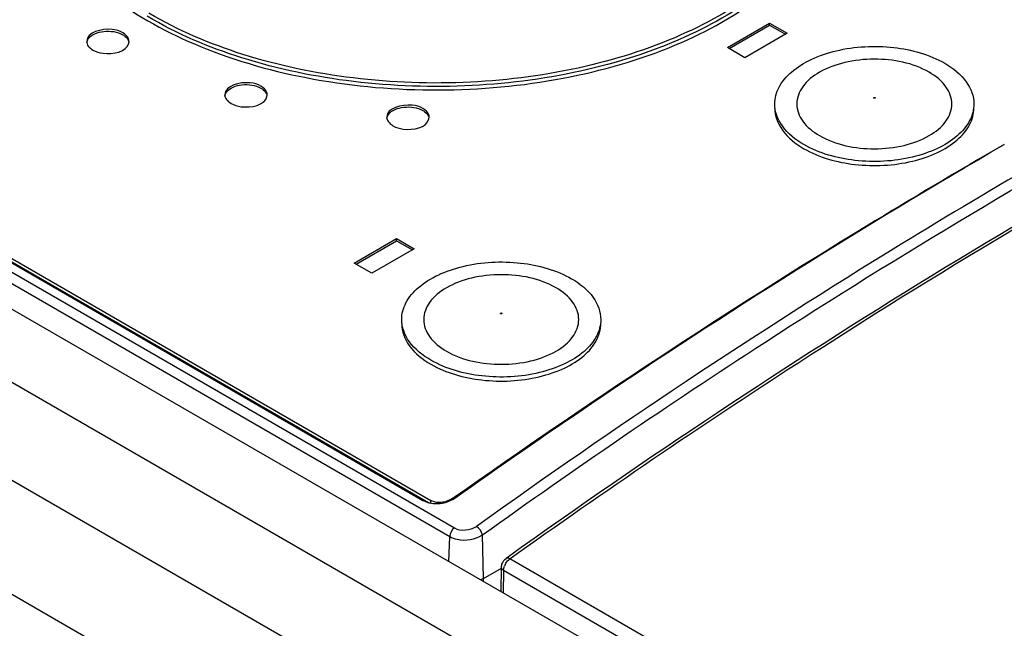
# Model space of a CAD drawing. Header units: inches. Extents: x 0 to 117, y 0 to 83.
# Tile 45 of 86: x 96.342 to 97.121, y 28.325 to 28.806. Entities that reach past the tile are written whole.
import ezdxf

# ---------------------------------------------------------------- set-up
doc = ezdxf.new("R2010")
doc.units = ezdxf.units.IN
doc.header["$LTSCALE"] = 6.431102
doc.header["$MEASUREMENT"] = 0
doc.layers.get('0').update_dxf_attribs({"linetype": 'CONTINUOUS'})

msp = doc.modelspace()

# ---------------------------------------------------------------- linework, layer by layer
at = {"color": 7, "linetype": 'CONTINUOUS'}
for p, q in [((103.68416, 24.27686), (94.60815, 29.51678)), ((94.54132, 29.4782), (103.6078, 24.24378)), ((103.5674, 24.1769), (94.49987, 29.41193)), ((95.4612, 29.11149), (96.68611, 28.4043)), ((95.45751, 29.10474), (96.68243, 28.39755)), ((95.44052, 29.0944), (97.24087, 28.055)), ((95.49764, 29.09796), (96.66131, 28.42613)), ((95.50379, 29.09519), (96.66567, 28.42439)), ((95.50803, 29.09545), (96.66753, 28.42604)), ((96.90206, 28.78405), (96.93547, 28.80334)), ((96.90346, 28.78325), (96.93547, 28.80173)), ((96.93547, 28.80173), (96.93547, 28.80334)), ((96.93547, 28.80334), (96.94939, 28.7953)), ((96.93547, 28.80173), (96.948, 28.7945)), ((96.94939, 28.7953), (96.91598, 28.77602)), ((96.42868, 28.78756), (96.42883, 28.78887)), ((96.91598, 28.77602), (96.90206, 28.78405)), ((96.53794, 28.74537), (96.5381, 28.74668)), ((96.666, 28.72769), (96.66616, 28.729)), ((96.60697, 28.61368), (96.64038, 28.63297)), ((96.60837, 28.61288), (96.64038, 28.63136)), ((96.64038, 28.63136), (96.64038, 28.63297)), ((96.64038, 28.63297), (96.6543, 28.62493)), ((96.64038, 28.63136), (96.65291, 28.62413)), ((96.6543, 28.62493), (96.62089, 28.60565)), ((96.62089, 28.60565), (96.60697, 28.61368)), ((96.66131, 28.42613), (96.66286, 28.42536)), ((96.66753, 28.42397), (96.66753, 28.42604)), ((96.66853, 28.42553), (96.66753, 28.42604)), ((96.68144, 28.42604), (96.67936, 28.42512)), ((96.68056, 28.42493), (96.68456, 28.42667)), ((96.68144, 28.42604), (96.69018, 28.43108)), ((96.68144, 28.42527), (96.68144, 28.42604)), ((96.68463, 28.42724), (96.68235, 28.42563)), ((96.68609, 28.42827), (96.68463, 28.42724)), ((96.68488, 28.42686), (96.68638, 28.42781)), ((96.68184, 28.37774), (96.68243, 28.39755)), ((96.70928, 28.36448), (96.70826, 28.39876)), ((96.72886, 28.3815), (96.72704, 28.3802)), ((96.72911, 28.3792), (96.72998, 28.3799)), ((97.27284, 28.06649), (96.72998, 28.3799)), ((96.70928, 28.36448), (96.72333, 28.37259)), ((96.72305, 28.35395), (96.72334, 28.37321)), ((96.72507, 28.37079), (96.7248, 28.35294)), ((97.26793, 28.05738), (96.72507, 28.37079)), ((96.70928, 28.36448), (96.70687, 28.36329)), ((96.70928, 28.3619), (96.70928, 28.36448))]:
    msp.add_line(p, q, dxfattribs=at)
for points in [[(97.01786, 28.74402), (97.01776, 28.74411), (97.0177, 28.74419), (97.01768, 28.74428), (97.0177, 28.74437), (97.01776, 28.74445), (97.01785, 28.74452), (97.01798, 28.74458), (97.01812, 28.74461), (97.01828, 28.74463), (97.01842, 28.74462), (97.01858, 28.74458), (97.01873, 28.74452)], [(97.01873, 28.74452), (97.01883, 28.74444), (97.01889, 28.74435), (97.01891, 28.74427), (97.01888, 28.74418), (97.01881, 28.74409), (97.01872, 28.74401), (97.01859, 28.74396), (97.01844, 28.74393), (97.01829, 28.74392), (97.01814, 28.74393), (97.018, 28.74396), (97.01786, 28.74402)], [(96.72277, 28.57365), (96.72267, 28.57374), (96.72261, 28.57382), (96.72258, 28.57391), (96.72261, 28.57399), (96.72267, 28.57408), (96.72276, 28.57415), (96.72288, 28.5742), (96.72303, 28.57424), (96.72318, 28.57426), (96.72333, 28.57425), (96.72348, 28.57421), (96.72364, 28.57416)], [(96.72364, 28.57416), (96.72374, 28.57407), (96.7238, 28.57398), (96.72382, 28.5739), (96.72379, 28.57381), (96.72372, 28.57372), (96.72363, 28.57364), (96.7235, 28.57359), (96.72335, 28.57356), (96.7232, 28.57355), (96.72305, 28.57356), (96.72291, 28.57359), (96.72277, 28.57365)]]:
    msp.add_lwpolyline(points, dxfattribs=at)
for centre, radius, start, end in [((96.66995, 28.44148), 0.01762, 246.21897, 247.14814), ((96.67177, 28.44768), 0.0241, 258.75336, 263.9738), ((96.67503, 28.43828), 0.01385, 283.31855, 288.19302), ((96.67451, 28.44487), 0.02079, 298.90998, 299.95092), ((96.73786, 28.36966), 0.01291, 154.27864, 159.76734)]:
    msp.add_arc(centre, radius, start, end, dxfattribs=at)
for points, knots in [([(96.41378, 28.82519), (96.43544, 28.80849), (96.48754, 28.78036), (96.57618, 28.75587), (96.67346, 28.74761), (96.77055, 28.75646), (96.85882, 28.78157), (96.93052, 28.82105), (96.98003, 28.87254), (96.99326, 28.91536), (96.99354, 28.93509)], [0, 0, 0, 0, 0.121469, 0.259231, 0.406027, 0.552655, 0.689943, 0.810742, 0.912398, 1, 1, 1, 1]), ([(96.99157, 28.93672), (96.99136, 28.9182), (96.97968, 28.87823), (96.9355, 28.82891), (96.87065, 28.79001), (96.78996, 28.76356), (96.69973, 28.75137), (96.6072, 28.75441), (96.51998, 28.77241), (96.46661, 28.7949), (96.44312, 28.80875)], [0, 0, 0, 0, 0.087042, 0.186855, 0.304644, 0.438759, 0.583361, 0.730518, 0.871832, 1, 1, 1, 1]), ([(96.98957, 28.93685), (96.98906, 28.91847), (96.97702, 28.87894), (96.93274, 28.83033), (96.86819, 28.792), (96.78806, 28.766), (96.69862, 28.75409), (96.60697, 28.75725), (96.5206, 28.77512), (96.46781, 28.79747), (96.44453, 28.81115)], [0, 0, 0, 0, 0.087139, 0.187218, 0.305215, 0.439394, 0.583916, 0.730894, 0.872004, 1, 1, 1, 1]), ([(96.70826, 28.39876), (96.78151, 28.45125), (97.06721, 28.64621), (97.37187, 28.81423), (97.60606, 28.9171)], [0, 0, 0, 0, 0.260516, 1, 1, 1, 1]), ([(97.64197, 28.90842), (97.56501, 28.87449), (97.24731, 28.72318), (96.94677, 28.53693), (96.72886, 28.3815)], [0, 0, 0, 0, 0.239104, 1, 1, 1, 1]), ([(96.72998, 28.3799), (96.80469, 28.43323), (97.0954, 28.63104), (97.40488, 28.80213), (97.64259, 28.9071)], [0, 0, 0, 0, 0.261027, 1, 1, 1, 1]), ([(96.42393, 28.7957), (96.42134, 28.7972), (96.41204, 28.80019), (96.39537, 28.79625), (96.39537, 28.78887)], [0, 0, 0, 0, 0.288401, 1, 1, 1, 1]), ([(96.39662, 28.79093), (96.39923, 28.7946), (96.40956, 28.79799), (96.4195, 28.79665), (96.42393, 28.7941)], [0, 0, 0, 0, 0.467868, 1, 1, 1, 1]), ([(96.42883, 28.78887), (96.42883, 28.78951), (96.42832, 28.79241), (96.42588, 28.79458), (96.42393, 28.7957)], [0, 0, 0, 0, 0.220856, 1, 1, 1, 1]), ([(96.42393, 28.7941), (96.42455, 28.79374), (96.4266, 28.79237), (96.42831, 28.79023), (96.42869, 28.78851)], [0, 0, 0, 0, 0.287285, 1, 1, 1, 1]), ([(96.40027, 28.78204), (96.4027, 28.78064), (96.41197, 28.77775), (96.42698, 28.78045), (96.42868, 28.78756)], [0, 0, 0, 0, 0.277229, 1, 1, 1, 1]), ([(96.93955, 28.73945), (96.93955, 28.74399), (96.94229, 28.75382), (96.95301, 28.766), (96.96882, 28.77564), (96.99585, 28.78464), (97.03267, 28.78651), (97.06179, 28.77863), (97.07397, 28.7716)], [0, 0, 0, 0, 0.087142, 0.186855, 0.304529, 0.438667, 0.730123, 1, 1, 1, 1]), ([(97.06165, 28.76449), (97.04878, 28.77192), (97.02514, 28.77644), (96.9954, 28.77323), (96.97558, 28.76601), (96.96117, 28.75488), (96.95509, 28.73945), (96.96115, 28.72402), (96.96986, 28.71734), (96.97493, 28.71442)], [0, 0, 0, 0, 0.290781, 0.444836, 0.583907, 0.698489, 0.791951, 0.885404, 1, 1, 1, 1]), ([(97.07397, 28.7716), (97.08048, 28.76784), (97.09167, 28.75927), (97.09703, 28.74558), (97.09703, 28.73945)], [0, 0, 0, 0, 0.550793, 1, 1, 1, 1]), ([(96.97493, 28.71442), (96.9878, 28.70699), (97.01145, 28.70246), (97.04118, 28.70567), (97.061, 28.71289), (97.07542, 28.72402), (97.08149, 28.73945), (97.07544, 28.75488), (97.06673, 28.76156), (97.06165, 28.76449)], [0, 0, 0, 0, 0.290781, 0.444836, 0.583907, 0.698489, 0.791951, 0.885404, 1, 1, 1, 1]), ([(96.5332, 28.75351), (96.53061, 28.75501), (96.52131, 28.758), (96.50464, 28.75406), (96.50464, 28.74668)], [0, 0, 0, 0, 0.288401, 1, 1, 1, 1]), ([(96.50589, 28.74874), (96.50849, 28.75241), (96.51882, 28.7558), (96.52877, 28.75446), (96.5332, 28.75191)], [0, 0, 0, 0, 0.467868, 1, 1, 1, 1]), ([(96.5381, 28.74668), (96.5381, 28.74732), (96.53759, 28.75022), (96.53515, 28.75239), (96.5332, 28.75351)], [0, 0, 0, 0, 0.220856, 1, 1, 1, 1]), ([(96.5332, 28.75191), (96.53382, 28.75155), (96.53587, 28.75018), (96.53757, 28.74804), (96.53796, 28.74632)], [0, 0, 0, 0, 0.287285, 1, 1, 1, 1]), ([(96.50954, 28.73985), (96.51197, 28.73845), (96.52124, 28.73556), (96.53625, 28.73826), (96.53794, 28.74537)], [0, 0, 0, 0, 0.277229, 1, 1, 1, 1]), ([(96.66126, 28.73583), (96.65867, 28.73733), (96.64936, 28.74032), (96.6327, 28.73638), (96.6327, 28.729)], [0, 0, 0, 0, 0.288401, 1, 1, 1, 1]), ([(96.63395, 28.73106), (96.63655, 28.73473), (96.64688, 28.73812), (96.65683, 28.73679), (96.66126, 28.73423)], [0, 0, 0, 0, 0.467868, 1, 1, 1, 1]), ([(96.66616, 28.729), (96.66616, 28.72964), (96.66565, 28.73254), (96.66321, 28.73471), (96.66126, 28.73583)], [0, 0, 0, 0, 0.220856, 1, 1, 1, 1]), ([(96.96262, 28.70731), (96.9561, 28.71107), (96.94491, 28.71963), (96.93955, 28.73332), (96.93955, 28.73945)], [0, 0, 0, 0, 0.550793, 1, 1, 1, 1]), ([(96.93955, 28.73624), (96.93955, 28.73011), (96.94491, 28.71642), (96.9561, 28.70785), (96.96262, 28.70409)], [0, 0, 0, 0, 0.449211, 1, 1, 1, 1]), ([(97.09703, 28.73945), (97.09703, 28.73491), (97.09429, 28.72508), (97.08358, 28.7129), (97.06777, 28.70326), (97.04073, 28.69426), (97.00391, 28.69239), (96.9748, 28.70027), (96.96262, 28.70731)], [0, 0, 0, 0, 0.087142, 0.186855, 0.304529, 0.438667, 0.730123, 1, 1, 1, 1]), ([(96.96262, 28.70409), (96.97479, 28.69706), (97.00391, 28.68918), (97.04073, 28.69104), (97.06776, 28.70005), (97.08357, 28.70968), (97.09429, 28.72186), (97.09703, 28.73169), (97.09703, 28.73623)], [0, 0, 0, 0, 0.269866, 0.561312, 0.695454, 0.813134, 0.912852, 1, 1, 1, 1]), ([(96.6376, 28.72217), (96.64003, 28.72077), (96.6493, 28.71788), (96.66431, 28.72058), (96.666, 28.72769)], [0, 0, 0, 0, 0.277229, 1, 1, 1, 1]), ([(96.66126, 28.73423), (96.66188, 28.73387), (96.66393, 28.7325), (96.66563, 28.73036), (96.66602, 28.72864)], [0, 0, 0, 0, 0.287285, 1, 1, 1, 1]), ([(97.12107, 28.70751), (97.08451, 28.68641), (96.93633, 28.59842), (96.79235, 28.50338), (96.68609, 28.42827)], [0, 0, 0, 0, 0.244905, 1, 1, 1, 1]), ([(96.68638, 28.42781), (96.72223, 28.45321), (96.86393, 28.55131), (97.00996, 28.64319), (97.12109, 28.70752)], [0, 0, 0, 0, 0.254912, 1, 1, 1, 1]), ([(97.15216, 28.69554), (97.11436, 28.67372), (96.96129, 28.58267), (96.81289, 28.48382), (96.70361, 28.40551)], [0, 0, 0, 0, 0.245069, 1, 1, 1, 1]), ([(96.64446, 28.56908), (96.64446, 28.57362), (96.6472, 28.58345), (96.65792, 28.59563), (96.67373, 28.60527), (96.70076, 28.61428), (96.73758, 28.61614), (96.7667, 28.60826), (96.77888, 28.60123)], [0, 0, 0, 0, 0.087142, 0.186855, 0.304529, 0.438667, 0.730123, 1, 1, 1, 1]), ([(96.76656, 28.59412), (96.75369, 28.60155), (96.73004, 28.60607), (96.70031, 28.60286), (96.68049, 28.59564), (96.66608, 28.58451), (96.66, 28.56908), (96.66606, 28.55365), (96.67477, 28.54697), (96.67984, 28.54405)], [0, 0, 0, 0, 0.290781, 0.444836, 0.583907, 0.698489, 0.791951, 0.885404, 1, 1, 1, 1]), ([(96.77888, 28.60123), (96.78539, 28.59747), (96.79658, 28.5889), (96.80194, 28.57521), (96.80194, 28.56908)], [0, 0, 0, 0, 0.550793, 1, 1, 1, 1]), ([(96.67984, 28.54405), (96.69271, 28.53662), (96.71636, 28.53209), (96.74609, 28.5353), (96.76591, 28.54252), (96.78033, 28.55365), (96.7864, 28.56908), (96.78035, 28.58451), (96.77164, 28.59119), (96.76656, 28.59412)], [0, 0, 0, 0, 0.290781, 0.444836, 0.583907, 0.698489, 0.791951, 0.885404, 1, 1, 1, 1]), ([(96.66752, 28.53694), (96.66101, 28.5407), (96.64982, 28.54926), (96.64446, 28.56295), (96.64446, 28.56908)], [0, 0, 0, 0, 0.550793, 1, 1, 1, 1]), ([(96.64446, 28.56587), (96.64446, 28.55974), (96.64982, 28.54605), (96.66101, 28.53748), (96.66752, 28.53372)], [0, 0, 0, 0, 0.449211, 1, 1, 1, 1]), ([(96.80194, 28.56908), (96.80194, 28.56454), (96.7992, 28.55471), (96.78849, 28.54253), (96.77268, 28.53289), (96.74564, 28.52389), (96.70882, 28.52202), (96.6797, 28.5299), (96.66752, 28.53694)], [0, 0, 0, 0, 0.087142, 0.186855, 0.304529, 0.438667, 0.730123, 1, 1, 1, 1]), ([(96.66752, 28.53372), (96.6797, 28.52669), (96.70882, 28.51881), (96.74564, 28.52067), (96.77267, 28.52968), (96.78848, 28.53931), (96.7992, 28.55149), (96.80194, 28.56132), (96.80194, 28.56586)], [0, 0, 0, 0, 0.269866, 0.561312, 0.695454, 0.813134, 0.912852, 1, 1, 1, 1]), ([(96.68611, 28.4043), (96.68869, 28.40281), (96.69504, 28.40211), (96.70112, 28.40374), (96.70361, 28.40551)], [0, 0, 0, 0, 0.493279, 1, 1, 1, 1]), ([(96.68243, 28.39755), (96.68426, 28.3965), (96.69267, 28.39359), (96.70269, 28.395), (96.70826, 28.39876)], [0, 0, 0, 0, 0.238845, 1, 1, 1, 1]), ([(96.72998, 28.3799), (96.72971, 28.38006), (96.72883, 28.3805), (96.72761, 28.38061), (96.72704, 28.3802)], [0, 0, 0, 0, 0.311707, 1, 1, 1, 1])]:
    msp.add_open_spline(points, degree=3, knots=knots, dxfattribs=at)
for points in [[(96.39543, 28.78807), (96.39558, 28.78909), (96.39602, 28.79009), (96.39662, 28.79093)], [(96.39537, 28.78887), (96.39537, 28.78759), (96.39587, 28.78626), (96.39662, 28.78521)], [(96.39662, 28.78521), (96.39755, 28.7839), (96.39887, 28.78285), (96.40027, 28.78204)], [(96.50464, 28.74668), (96.50464, 28.7454), (96.50514, 28.74407), (96.50588, 28.74302)], [(96.5047, 28.74588), (96.50484, 28.7469), (96.50529, 28.7479), (96.50589, 28.74874)], [(96.50588, 28.74302), (96.50682, 28.74171), (96.50814, 28.74066), (96.50954, 28.73985)], [(96.6327, 28.729), (96.63269, 28.72772), (96.6332, 28.72639), (96.63394, 28.72534)], [(96.63275, 28.7282), (96.6329, 28.72922), (96.63335, 28.73022), (96.63395, 28.73106)], [(96.63394, 28.72534), (96.63488, 28.72403), (96.6362, 28.72298), (96.6376, 28.72217)], [(96.66311, 28.42524), (96.66438, 28.42471), (96.66572, 28.42431), (96.66707, 28.42404)], [(96.67822, 28.4248), (96.67507, 28.42405), (96.6715, 28.42423), (96.66853, 28.42553)], [(96.66924, 28.42371), (96.67301, 28.42331), (96.67696, 28.42374), (96.68056, 28.42493)], [(96.68611, 28.4043), (96.68403, 28.40281), (96.6825, 28.40011), (96.68243, 28.39755)], [(96.70826, 28.39876), (96.7079, 28.40147), (96.70598, 28.40415), (96.70361, 28.40551)], [(96.72409, 28.37654), (96.72473, 28.37797), (96.72577, 28.37929), (96.72704, 28.3802)], [(96.72622, 28.37526), (96.72693, 28.37673), (96.72791, 28.3781), (96.72911, 28.3792)], [(96.72507, 28.37079), (96.72421, 28.37129), (96.72333, 28.37222), (96.72334, 28.37321)], [(96.72334, 28.37321), (96.72336, 28.37434), (96.72363, 28.3755), (96.72409, 28.37654)], [(96.72507, 28.37079), (96.72509, 28.37193), (96.72535, 28.37306), (96.72574, 28.37413)]]:
    msp.add_open_spline(points, degree=3, dxfattribs=at)

doc.saveas('drawing.dxf')
